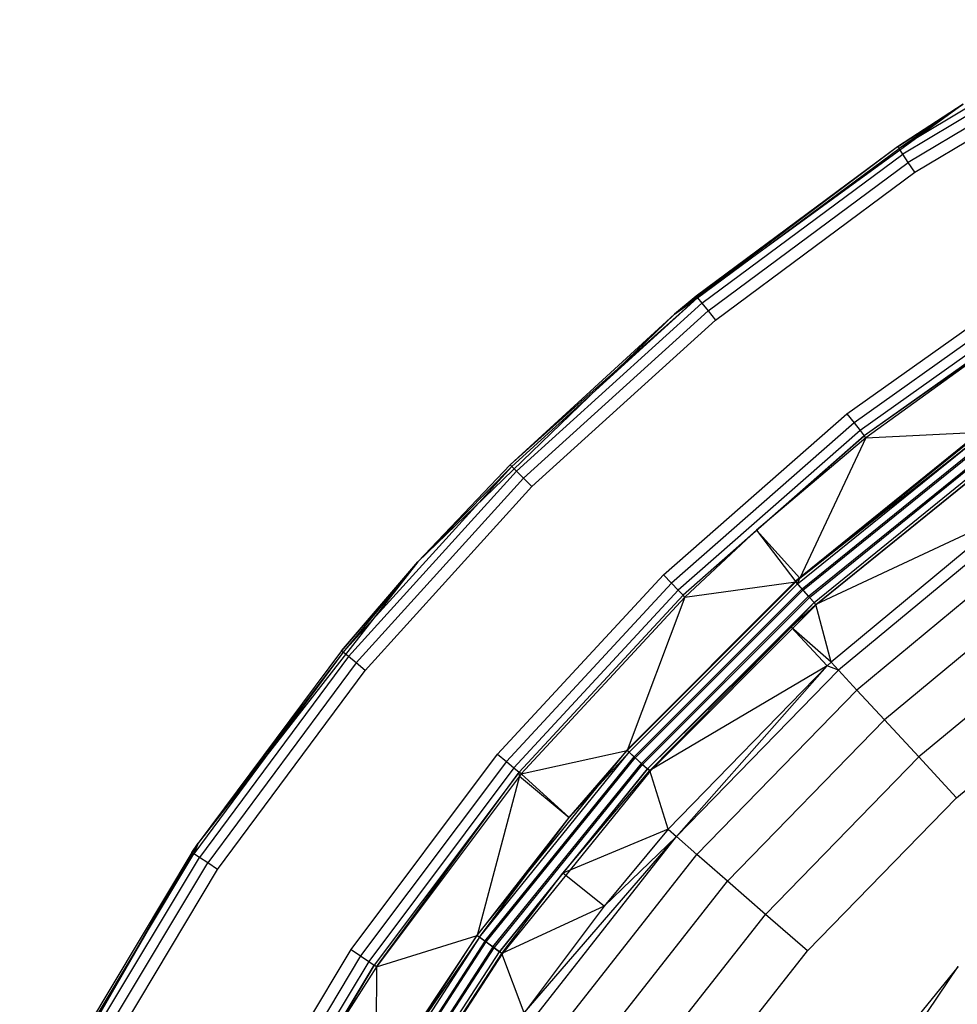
# Model space of a CAD drawing. Extents: x 0.04 to 8.34, y -4.15 to 4.15.
# Tile 19 of 34: x 0.46 to 1.98, y 2.06 to 3.66. Entities that reach past the tile are written whole.
import ezdxf

# ---------------------------------------------------------------- set-up
doc = ezdxf.new("R2010")
doc.units = 0
doc.header["$LTSCALE"] = 2.54
doc.layers.get('0').update_dxf_attribs({"color": 13, "linetype": 'CONTINUOUS'})

# ---------------------------------------------------------------- blocks, each defined once
blk = doc.blocks.new('MONOO_STL')
at = {"color": 0}
for p, q in [((2.2369, 3.6566, 4.3162), (1.8879, 3.4474, 4.3162)), ((2.2369, 3.6566, 4.3162), (1.8879, 3.4474, 4.3162)), ((2.242, 3.6471, 4.2999), (1.8939, 3.4384, 4.2999)), ((2.242, 3.6471, 4.2999), (1.8939, 3.4384, 4.2999)), ((2.2496, 3.6328, 4.2891), (1.9029, 3.4249, 4.2891)), ((2.2496, 3.6328, 4.2891), (1.9029, 3.4249, 4.2891)), ((1.9135, 3.409, 4.2853), (2.2586, 3.6159, 4.2853)), ((1.9135, 3.409, 4.2853), (2.2586, 3.6159, 4.2853)), ((1.9922, 3.5194, 4.3853), (1.5238, 3.1791, 4.3853)), ((1.9922, 3.5194, 4.3853), (1.5238, 3.1791, 4.3853)), ((1.9922, 3.5194, 4.3353), (1.8857, 3.4506, 4.3353)), ((1.8857, 3.4506, 4.3353), (1.9922, 3.5194, 4.3853)), ((1.8857, 3.4506, 4.3353), (1.9922, 3.5194, 4.3853)), ((1.9922, 3.5194, 4.3353), (1.8857, 3.4506, 4.3353)), ((1.9922, 3.5194, 4.3353), (1.8879, 3.4474, 4.3162)), ((1.9922, 3.5194, 4.3353), (1.8879, 3.4474, 4.3162)), ((1.8857, 3.4506, 4.3353), (1.5238, 3.1791, 4.3853)), ((1.8857, 3.4506, 4.3353), (1.5238, 3.1791, 4.3853)), ((1.8857, 3.4506, 4.3353), (1.5586, 3.208, 4.3353)), ((1.8857, 3.4506, 4.3353), (1.5586, 3.208, 4.3353)), ((1.8879, 3.4474, 4.3162), (1.8857, 3.4506, 4.3353)), ((1.8879, 3.4474, 4.3162), (1.8857, 3.4506, 4.3353)), ((1.561, 3.2051, 4.3162), (1.8879, 3.4474, 4.3162)), ((1.561, 3.2051, 4.3162), (1.8879, 3.4474, 4.3162)), ((1.5679, 3.1967, 4.2999), (1.8939, 3.4384, 4.2999)), ((1.5679, 3.1967, 4.2999), (1.8939, 3.4384, 4.2999)), ((1.8939, 3.4384, 4.2999), (1.8879, 3.4474, 4.3162)), ((1.8939, 3.4384, 4.2999), (1.8879, 3.4474, 4.3162)), ((1.9029, 3.4249, 4.2891), (1.8939, 3.4384, 4.2999)), ((1.9029, 3.4249, 4.2891), (1.8939, 3.4384, 4.2999)), ((1.5782, 3.1841, 4.2891), (1.9029, 3.4249, 4.2891)), ((1.5782, 3.1841, 4.2891), (1.9029, 3.4249, 4.2891)), ((1.9135, 3.409, 4.2853), (1.9029, 3.4249, 4.2891)), ((1.9135, 3.409, 4.2853), (1.9029, 3.4249, 4.2891)), ((1.5903, 3.1693, 4.2853), (1.9135, 3.409, 4.2853)), ((1.5903, 3.1693, 4.2853), (1.9135, 3.409, 4.2853)), ((1.8033, 3.0172, 4.3853), (2.1262, 3.2467, 4.3853)), ((1.8033, 3.0172, 4.3853), (2.1262, 3.2467, 4.3853)), ((2.1362, 3.231, 4.3889), (1.8149, 3.0026, 4.3889)), ((2.1362, 3.231, 4.3889), (1.8149, 3.0026, 4.3889)), ((2.1448, 3.2176, 4.3992), (1.8248, 2.9901, 4.3992)), ((2.1448, 3.2176, 4.3992), (1.8248, 2.9901, 4.3992)), ((1.2569, 2.9345, 4.3353), (1.561, 3.2051, 4.3162)), ((1.2569, 2.9345, 4.3353), (1.561, 3.2051, 4.3162)), ((1.2596, 2.9318, 4.3162), (1.561, 3.2051, 4.3162)), ((1.2596, 2.9318, 4.3162), (1.561, 3.2051, 4.3162)), ((1.2672, 2.9241, 4.2999), (1.5679, 3.1967, 4.2999)), ((1.2672, 2.9241, 4.2999), (1.5679, 3.1967, 4.2999)), ((1.5586, 3.208, 4.3353), (1.5238, 3.1791, 4.3853)), ((1.5586, 3.208, 4.3353), (1.5238, 3.1791, 4.3353)), ((1.5586, 3.208, 4.3353), (1.5238, 3.1791, 4.3853)), ((1.5586, 3.208, 4.3353), (1.5238, 3.1791, 4.3353)), ((1.5238, 3.1791, 4.3353), (1.561, 3.2051, 4.3162)), ((1.5238, 3.1791, 4.3353), (1.561, 3.2051, 4.3162)), ((1.561, 3.2051, 4.3162), (1.5586, 3.208, 4.3353)), ((1.561, 3.2051, 4.3162), (1.5586, 3.208, 4.3353)), ((1.561, 3.2051, 4.3162), (1.5679, 3.1967, 4.2999)), ((1.561, 3.2051, 4.3162), (1.5679, 3.1967, 4.2999)), ((1.5679, 3.1967, 4.2999), (1.5782, 3.1841, 4.2891)), ((1.5679, 3.1967, 4.2999), (1.5782, 3.1841, 4.2891)), ((2.1507, 3.2083, 4.4147), (1.8316, 2.9815, 4.4147)), ((2.1507, 3.2083, 4.4147), (1.8316, 2.9815, 4.4147)), ((1.5238, 3.1791, 4.3853), (1.1073, 2.7769, 4.3853)), ((1.5238, 3.1791, 4.3853), (1.1073, 2.7769, 4.3853)), ((1.5238, 3.1791, 4.3353), (1.2569, 2.9345, 4.3353)), ((1.2569, 2.9345, 4.3353), (1.5238, 3.1791, 4.3853)), ((1.2569, 2.9345, 4.3353), (1.5238, 3.1791, 4.3853)), ((1.5238, 3.1791, 4.3353), (1.2569, 2.9345, 4.3353)), ((1.2787, 2.9127, 4.2891), (1.5782, 3.1841, 4.2891)), ((1.2787, 2.9127, 4.2891), (1.5782, 3.1841, 4.2891)), ((1.5238, 3.1791, 4.3353), (1.5238, 3.1791, 4.3853)), ((1.5238, 3.1791, 4.3353), (1.5238, 3.1791, 4.3853)), ((1.5782, 3.1841, 4.2891), (1.5903, 3.1693, 4.2853)), ((1.5782, 3.1841, 4.2891), (1.5903, 3.1693, 4.2853)), ((1.2922, 2.8991, 4.2853), (1.5903, 3.1693, 4.2853)), ((1.2922, 2.8991, 4.2853), (1.5903, 3.1693, 4.2853)), ((2.0958, 3.1675, 4.4331), (1.8316, 2.9815, 4.4147)), ((2.0958, 3.1675, 4.4331), (1.8316, 2.9815, 4.4147)), ((2.0958, 3.1675, 4.4331), (1.8343, 2.978, 4.4331)), ((2.0958, 3.1675, 4.4331), (1.8343, 2.978, 4.4331)), ((1.5058, 2.7557, 4.3853), (1.8033, 3.0172, 4.3853)), ((1.5058, 2.7557, 4.3853), (1.8033, 3.0172, 4.3853)), ((1.8033, 3.0172, 4.3853), (1.8149, 3.0026, 4.3889)), ((1.8033, 3.0172, 4.3853), (1.8149, 3.0026, 4.3889)), ((1.8149, 3.0026, 4.3889), (1.5188, 2.7423, 4.3889)), ((1.8149, 3.0026, 4.3889), (1.5188, 2.7423, 4.3889)), ((1.8248, 2.9901, 4.3992), (1.5299, 2.7309, 4.3992)), ((1.8248, 2.9901, 4.3992), (1.5299, 2.7309, 4.3992)), ((2.0201, 2.9884, 4.2853), (1.7197, 2.7451, 4.2853)), ((2.0201, 2.9884, 4.2853), (1.7197, 2.7451, 4.2853)), ((1.727, 2.7504, 6.8375), (2.0207, 2.9876, 6.8375)), ((1.727, 2.7504, 6.8375), (2.0207, 2.9876, 6.8375)), ((1.8149, 3.0026, 4.3889), (1.8248, 2.9901, 4.3992)), ((1.8149, 3.0026, 4.3889), (1.8248, 2.9901, 4.3992)), ((1.8248, 2.9901, 4.3992), (1.8316, 2.9815, 4.4147)), ((1.8248, 2.9901, 4.3992), (1.8316, 2.9815, 4.4147)), ((1.8343, 2.978, 4.4331), (2.0207, 2.9876, 6.8375)), ((1.8343, 2.978, 4.4331), (2.0207, 2.9876, 6.8375)), ((1.8316, 2.9815, 4.4147), (1.5375, 2.723, 4.4147)), ((1.8316, 2.9815, 4.4147), (1.5375, 2.723, 4.4147)), ((1.6569, 2.8286, 4.4331), (1.8316, 2.9815, 4.4147)), ((1.6569, 2.8286, 4.4331), (1.8316, 2.9815, 4.4147)), ((1.8343, 2.978, 4.4331), (1.6569, 2.8286, 4.4331)), ((1.8343, 2.978, 4.4331), (1.6569, 2.8286, 4.4331)), ((1.7232, 2.7411, 6.8559), (2.0233, 2.9841, 6.8559)), ((1.7232, 2.7411, 6.8559), (2.0233, 2.9841, 6.8559)), ((1.727, 2.7504, 6.8375), (2.0233, 2.9841, 6.8559)), ((1.727, 2.7504, 6.8375), (2.0233, 2.9841, 6.8559)), ((1.8343, 2.978, 4.4331), (1.727, 2.7504, 6.8375)), ((1.8343, 2.978, 4.4331), (1.727, 2.7504, 6.8375)), ((1.7306, 2.733, 6.8714), (2.0297, 2.9752, 6.8714)), ((1.7306, 2.733, 6.8714), (2.0297, 2.9752, 6.8714)), ((1.7321, 2.7312, 4.2889), (2.0311, 2.9733, 4.2889)), ((1.7321, 2.7312, 4.2889), (2.0311, 2.9733, 4.2889)), ((1.8343, 2.978, 4.4331), (1.8316, 2.9815, 4.4147)), ((1.8343, 2.978, 4.4331), (1.8316, 2.9815, 4.4147)), ((1.7413, 2.7211, 6.8817), (2.0391, 2.9623, 6.8817)), ((1.7413, 2.7211, 6.8817), (2.0391, 2.9623, 6.8817)), ((1.7428, 2.7194, 4.2992), (2.0405, 2.9604, 4.2992)), ((1.7428, 2.7194, 4.2992), (2.0405, 2.9604, 4.2992)), ((1.7501, 2.7112, 4.3147), (2.0469, 2.9516, 4.3147)), ((1.7501, 2.7112, 4.3147), (2.0469, 2.9516, 4.3147)), ((1.7531, 2.708, 4.3331), (2.0495, 2.948, 4.3331)), ((1.7531, 2.708, 4.3331), (2.0495, 2.948, 4.3331)), ((2.0501, 2.9472, 6.8853), (1.7537, 2.7073, 6.8853)), ((2.0501, 2.9472, 6.8853), (1.7537, 2.7073, 6.8853)), ((1.2596, 2.9318, 4.3162), (0.9863, 2.6303, 4.3162)), ((1.2596, 2.9318, 4.3162), (0.9863, 2.6303, 4.3162)), ((1.2672, 2.9241, 4.2999), (0.9947, 2.6234, 4.2999)), ((1.2672, 2.9241, 4.2999), (0.9947, 2.6234, 4.2999)), ((1.2569, 2.9345, 4.3353), (1.1073, 2.7769, 4.3853)), ((1.2569, 2.9345, 4.3353), (1.1073, 2.7769, 4.3353)), ((1.2569, 2.9345, 4.3353), (1.1073, 2.7769, 4.3853)), ((1.2569, 2.9345, 4.3353), (1.1073, 2.7769, 4.3353)), ((1.2596, 2.9318, 4.3162), (1.1073, 2.7769, 4.3353)), ((1.2596, 2.9318, 4.3162), (1.1073, 2.7769, 4.3353)), ((1.2569, 2.9345, 4.3353), (1.2596, 2.9318, 4.3162)), ((1.2569, 2.9345, 4.3353), (1.2596, 2.9318, 4.3162)), ((1.2672, 2.9241, 4.2999), (1.2596, 2.9318, 4.3162)), ((1.2672, 2.9241, 4.2999), (1.2596, 2.9318, 4.3162)), ((1.2787, 2.9127, 4.2891), (1.2672, 2.9241, 4.2999)), ((1.2787, 2.9127, 4.2891), (1.2672, 2.9241, 4.2999)), ((1.2787, 2.9127, 4.2891), (1.0072, 2.6132, 4.2891)), ((1.2787, 2.9127, 4.2891), (1.0072, 2.6132, 4.2891)), ((1.2922, 2.8991, 4.2853), (1.2787, 2.9127, 4.2891)), ((1.2922, 2.8991, 4.2853), (1.2787, 2.9127, 4.2891)), ((1.022, 2.601, 4.2853), (1.2922, 2.8991, 4.2853)), ((1.022, 2.601, 4.2853), (1.2922, 2.8991, 4.2853)), ((2.0694, 2.8561, 6.2984), (1.7531, 2.708, 4.3331)), ((2.0694, 2.8561, 6.2984), (1.7531, 2.708, 4.3331)), ((2.0694, 2.8561, 6.2984), (1.7778, 2.6144, 6.2984)), ((2.0694, 2.8561, 6.2984), (1.7778, 2.6144, 6.2984)), ((1.6569, 2.8286, 4.4331), (1.5375, 2.723, 4.4147)), ((1.6569, 2.8286, 4.4331), (1.5375, 2.723, 4.4147)), ((1.6569, 2.8286, 4.4331), (1.5406, 2.7199, 4.4331)), ((1.6569, 2.8286, 4.4331), (1.5406, 2.7199, 4.4331)), ((1.6569, 2.8286, 4.4331), (1.727, 2.7504, 6.8375)), ((1.6569, 2.8286, 4.4331), (1.727, 2.7504, 6.8375)), ((1.6569, 2.8286, 4.4331), (1.7203, 2.7444, 6.8375)), ((1.6569, 2.8286, 4.4331), (1.7203, 2.7444, 6.8375)), ((2.08, 2.8418, 6.3879), (1.7899, 2.6013, 6.3879)), ((2.08, 2.8418, 6.3879), (1.7899, 2.6013, 6.3879)), ((2.1062, 2.8066, 6.4679), (1.8197, 2.5691, 6.4679)), ((2.1062, 2.8066, 6.4679), (1.8197, 2.5691, 6.4679)), ((1.1073, 2.7769, 4.3853), (0.7508, 2.3207, 4.3853)), ((1.1073, 2.7769, 4.3853), (0.7508, 2.3207, 4.3853)), ((1.1073, 2.7769, 4.3353), (0.9834, 2.6327, 4.3353)), ((0.9834, 2.6327, 4.3353), (1.1073, 2.7769, 4.3853)), ((0.9834, 2.6327, 4.3353), (1.1073, 2.7769, 4.3853)), ((1.1073, 2.7769, 4.3353), (0.9834, 2.6327, 4.3353)), ((1.1073, 2.7769, 4.3353), (0.9863, 2.6303, 4.3162)), ((1.1073, 2.7769, 4.3353), (0.9863, 2.6303, 4.3162)), ((1.1073, 2.7769, 4.3353), (1.1073, 2.7769, 4.3853)), ((1.1073, 2.7769, 4.3353), (1.1073, 2.7769, 4.3853)), ((1.2367, 2.4649, 4.3853), (1.5058, 2.7557, 4.3853)), ((1.2367, 2.4649, 4.3853), (1.5058, 2.7557, 4.3853)), ((1.5058, 2.7557, 4.3853), (1.5188, 2.7423, 4.3889)), ((1.5058, 2.7557, 4.3853), (1.5188, 2.7423, 4.3889)), ((1.7203, 2.7444, 6.8375), (1.727, 2.7504, 6.8375)), ((1.7203, 2.7444, 6.8375), (1.727, 2.7504, 6.8375)), ((1.7232, 2.7411, 6.8559), (1.727, 2.7504, 6.8375)), ((1.7232, 2.7411, 6.8559), (1.727, 2.7504, 6.8375)), ((2.1455, 2.7537, 6.531), (1.8644, 2.5206, 6.531)), ((2.1455, 2.7537, 6.531), (1.8644, 2.5206, 6.531)), ((1.5188, 2.7423, 4.3889), (1.251, 2.453, 4.3889)), ((1.5188, 2.7423, 4.3889), (1.251, 2.453, 4.3889)), ((1.7197, 2.7451, 4.2853), (1.4463, 2.4717, 4.2853)), ((1.7197, 2.7451, 4.2853), (1.4463, 2.4717, 4.2853)), ((1.447, 2.4711, 6.8375), (1.7203, 2.7444, 6.8375)), ((1.447, 2.4711, 6.8375), (1.7203, 2.7444, 6.8375)), ((1.7232, 2.7411, 6.8559), (1.4502, 2.4681, 6.8559)), ((1.7232, 2.7411, 6.8559), (1.4502, 2.4681, 6.8559)), ((1.7306, 2.733, 6.8714), (1.4584, 2.4608, 6.8714)), ((1.7306, 2.733, 6.8714), (1.4584, 2.4608, 6.8714)), ((1.5188, 2.7423, 4.3889), (1.5299, 2.7309, 4.3992)), ((1.5188, 2.7423, 4.3889), (1.5299, 2.7309, 4.3992)), ((1.5406, 2.7199, 4.4331), (1.7203, 2.7444, 6.8375)), ((1.5406, 2.7199, 4.4331), (1.7203, 2.7444, 6.8375)), ((1.7197, 2.7451, 4.2853), (1.7321, 2.7312, 4.2889)), ((1.7197, 2.7451, 4.2853), (1.7321, 2.7312, 4.2889)), ((1.7203, 2.7444, 6.8375), (1.7232, 2.7411, 6.8559)), ((1.7203, 2.7444, 6.8375), (1.7232, 2.7411, 6.8559)), ((1.7306, 2.733, 6.8714), (1.7232, 2.7411, 6.8559)), ((1.7306, 2.733, 6.8714), (1.7232, 2.7411, 6.8559)), ((1.7413, 2.7211, 6.8817), (1.7306, 2.733, 6.8714)), ((1.7413, 2.7211, 6.8817), (1.7306, 2.733, 6.8714)), ((1.5299, 2.7309, 4.3992), (1.2632, 2.4428, 4.3992)), ((1.5299, 2.7309, 4.3992), (1.2632, 2.4428, 4.3992)), ((1.5375, 2.723, 4.4147), (1.2716, 2.4357, 4.4147)), ((1.5375, 2.723, 4.4147), (1.2716, 2.4357, 4.4147)), ((1.5406, 2.7199, 4.4331), (1.275, 2.4329, 4.4331)), ((1.5406, 2.7199, 4.4331), (1.275, 2.4329, 4.4331)), ((1.5406, 2.7199, 4.4331), (1.447, 2.4711, 6.8375)), ((1.5406, 2.7199, 4.4331), (1.447, 2.4711, 6.8375)), ((1.4601, 2.4592, 4.2889), (1.7321, 2.7312, 4.2889)), ((1.4601, 2.4592, 4.2889), (1.7321, 2.7312, 4.2889)), ((1.7413, 2.7211, 6.8817), (1.4702, 2.4501, 6.8817)), ((1.7413, 2.7211, 6.8817), (1.4702, 2.4501, 6.8817)), ((1.472, 2.4485, 4.2992), (1.7428, 2.7194, 4.2992)), ((1.472, 2.4485, 4.2992), (1.7428, 2.7194, 4.2992)), ((1.5299, 2.7309, 4.3992), (1.5375, 2.723, 4.4147)), ((1.5299, 2.7309, 4.3992), (1.5375, 2.723, 4.4147)), ((1.5406, 2.7199, 4.4331), (1.5375, 2.723, 4.4147)), ((1.5406, 2.7199, 4.4331), (1.5375, 2.723, 4.4147)), ((1.7321, 2.7312, 4.2889), (1.7428, 2.7194, 4.2992)), ((1.7321, 2.7312, 4.2889), (1.7428, 2.7194, 4.2992)), ((1.7537, 2.7073, 6.8853), (1.7413, 2.7211, 6.8817)), ((1.7537, 2.7073, 6.8853), (1.7413, 2.7211, 6.8817)), ((1.7428, 2.7194, 4.2992), (1.7501, 2.7112, 4.3147)), ((1.7428, 2.7194, 4.2992), (1.7501, 2.7112, 4.3147)), ((1.4801, 2.4412, 4.3147), (1.7501, 2.7112, 4.3147)), ((1.4801, 2.4412, 4.3147), (1.7501, 2.7112, 4.3147)), ((1.7537, 2.7073, 6.8853), (1.4841, 2.4376, 6.8853)), ((1.7537, 2.7073, 6.8853), (1.4841, 2.4376, 6.8853)), ((1.7129, 2.6712, 4.3331), (1.7501, 2.7112, 4.3147)), ((1.7129, 2.6712, 4.3331), (1.7501, 2.7112, 4.3147)), ((1.7129, 2.6712, 4.3331), (1.7531, 2.708, 4.3331)), ((1.7129, 2.6712, 4.3331), (1.7531, 2.708, 4.3331)), ((1.7531, 2.708, 4.3331), (1.7501, 2.7112, 4.3147)), ((1.7531, 2.708, 4.3331), (1.7501, 2.7112, 4.3147)), ((1.7778, 2.6144, 6.2984), (1.7531, 2.708, 4.3331)), ((1.7778, 2.6144, 6.2984), (1.7531, 2.708, 4.3331)), ((2.1944, 2.688, 6.5714), (1.9199, 2.4605, 6.5714)), ((2.1944, 2.688, 6.5714), (1.9199, 2.4605, 6.5714)), ((1.7129, 2.6712, 4.3331), (1.4801, 2.4412, 4.3147)), ((1.7129, 2.6712, 4.3331), (1.4801, 2.4412, 4.3147)), ((1.4834, 2.4383, 4.3331), (1.7129, 2.6712, 4.3331)), ((1.4834, 2.4383, 4.3331), (1.7129, 2.6712, 4.3331)), ((1.7778, 2.6144, 6.2984), (1.7129, 2.6712, 4.3331)), ((1.7778, 2.6144, 6.2984), (1.7129, 2.6712, 4.3331)), ((1.7712, 2.6083, 6.2984), (1.7129, 2.6712, 4.3331)), ((1.7712, 2.6083, 6.2984), (1.7129, 2.6712, 4.3331)), ((0.9863, 2.6303, 4.3162), (0.7439, 2.3035, 4.3162)), ((0.9863, 2.6303, 4.3162), (0.7439, 2.3035, 4.3162)), ((0.9834, 2.6327, 4.3353), (0.7508, 2.3207, 4.3853)), ((0.9834, 2.6327, 4.3353), (0.7508, 2.3207, 4.3353)), ((0.9834, 2.6327, 4.3353), (0.7508, 2.3207, 4.3853)), ((0.9834, 2.6327, 4.3353), (0.7508, 2.3207, 4.3353)), ((0.9863, 2.6303, 4.3162), (0.7508, 2.3207, 4.3353)), ((0.9863, 2.6303, 4.3162), (0.7508, 2.3207, 4.3353)), ((0.9947, 2.6234, 4.2999), (0.7529, 2.2975, 4.2999)), ((0.9947, 2.6234, 4.2999), (0.7529, 2.2975, 4.2999)), ((0.9834, 2.6327, 4.3353), (0.9863, 2.6303, 4.3162)), ((0.9834, 2.6327, 4.3353), (0.9863, 2.6303, 4.3162)), ((0.9947, 2.6234, 4.2999), (0.9863, 2.6303, 4.3162)), ((0.9947, 2.6234, 4.2999), (0.9863, 2.6303, 4.3162)), ((1.0072, 2.6132, 4.2891), (0.9947, 2.6234, 4.2999)), ((1.0072, 2.6132, 4.2891), (0.9947, 2.6234, 4.2999)), ((1.0072, 2.6132, 4.2891), (0.7664, 2.2885, 4.2891)), ((1.0072, 2.6132, 4.2891), (0.7664, 2.2885, 4.2891)), ((1.022, 2.601, 4.2853), (1.0072, 2.6132, 4.2891)), ((1.022, 2.601, 4.2853), (1.0072, 2.6132, 4.2891)), ((1.7712, 2.6083, 6.2984), (1.4834, 2.4383, 4.3331)), ((1.7712, 2.6083, 6.2984), (1.4834, 2.4383, 4.3331)), ((1.7712, 2.6083, 6.2984), (1.5136, 2.3431, 6.2984)), ((1.7712, 2.6083, 6.2984), (1.5136, 2.3431, 6.2984)), ((1.7712, 2.6083, 6.2984), (1.527, 2.3313, 6.3879)), ((1.7712, 2.6083, 6.2984), (1.527, 2.3313, 6.3879)), ((1.7778, 2.6144, 6.2984), (1.7712, 2.6083, 6.2984)), ((1.7778, 2.6144, 6.2984), (1.7712, 2.6083, 6.2984)), ((1.7899, 2.6013, 6.3879), (1.7712, 2.6083, 6.2984)), ((1.7899, 2.6013, 6.3879), (1.7712, 2.6083, 6.2984)), ((1.7778, 2.6144, 6.2984), (1.7899, 2.6013, 6.3879)), ((1.7778, 2.6144, 6.2984), (1.7899, 2.6013, 6.3879)), ((1.9811, 2.3942, 6.5853), (2.2481, 2.6156, 6.5853)), ((1.9811, 2.3942, 6.5853), (2.2481, 2.6156, 6.5853)), ((0.7823, 2.2778, 4.2853), (1.022, 2.601, 4.2853)), ((0.7823, 2.2778, 4.2853), (1.022, 2.601, 4.2853)), ((1.7899, 2.6013, 6.3879), (1.527, 2.3313, 6.3879)), ((1.7899, 2.6013, 6.3879), (1.527, 2.3313, 6.3879)), ((1.7899, 2.6013, 6.3879), (1.8197, 2.5691, 6.4679)), ((1.7899, 2.6013, 6.3879), (1.8197, 2.5691, 6.4679)), ((1.8197, 2.5691, 6.4679), (1.5601, 2.3024, 6.4679)), ((1.8197, 2.5691, 6.4679), (1.5601, 2.3024, 6.4679)), ((1.8644, 2.5206, 6.531), (1.8197, 2.5691, 6.4679)), ((1.8644, 2.5206, 6.531), (1.8197, 2.5691, 6.4679)), ((1.8644, 2.5206, 6.531), (1.6097, 2.259, 6.531)), ((1.8644, 2.5206, 6.531), (1.6097, 2.259, 6.531)), ((1.9199, 2.4605, 6.5714), (1.8644, 2.5206, 6.531)), ((1.9199, 2.4605, 6.5714), (1.8644, 2.5206, 6.531)), ((0.9989, 2.148, 4.3853), (1.2367, 2.4649, 4.3853)), ((0.9989, 2.148, 4.3853), (1.2367, 2.4649, 4.3853)), ((1.4463, 2.4717, 4.2853), (1.2029, 2.1712, 4.2853)), ((1.4463, 2.4717, 4.2853), (1.2029, 2.1712, 4.2853)), ((1.2073, 2.1681, 6.8559), (1.4502, 2.4681, 6.8559)), ((1.2073, 2.1681, 6.8559), (1.4502, 2.4681, 6.8559)), ((1.2161, 2.1616, 6.8714), (1.4584, 2.4608, 6.8714)), ((1.2161, 2.1616, 6.8714), (1.4584, 2.4608, 6.8714)), ((1.2367, 2.4649, 4.3853), (1.251, 2.453, 4.3889)), ((1.2367, 2.4649, 4.3853), (1.251, 2.453, 4.3889)), ((1.275, 2.4329, 4.4331), (1.447, 2.4711, 6.8375)), ((1.275, 2.4329, 4.4331), (1.447, 2.4711, 6.8375)), ((1.3528, 2.3623, 6.8375), (1.447, 2.4711, 6.8375)), ((1.3528, 2.3623, 6.8375), (1.447, 2.4711, 6.8375)), ((1.3528, 2.3623, 6.8375), (1.4502, 2.4681, 6.8559)), ((1.3528, 2.3623, 6.8375), (1.4502, 2.4681, 6.8559)), ((1.4463, 2.4717, 4.2853), (1.4601, 2.4592, 4.2889)), ((1.4463, 2.4717, 4.2853), (1.4601, 2.4592, 4.2889)), ((1.4502, 2.4681, 6.8559), (1.447, 2.4711, 6.8375)), ((1.4502, 2.4681, 6.8559), (1.447, 2.4711, 6.8375)), ((1.4584, 2.4608, 6.8714), (1.4502, 2.4681, 6.8559)), ((1.4584, 2.4608, 6.8714), (1.4502, 2.4681, 6.8559)), ((1.4702, 2.4501, 6.8817), (1.4584, 2.4608, 6.8714)), ((1.4702, 2.4501, 6.8817), (1.4584, 2.4608, 6.8714)), ((1.9199, 2.4605, 6.5714), (1.6713, 2.2051, 6.5714)), ((1.9199, 2.4605, 6.5714), (1.6713, 2.2051, 6.5714)), ((1.9811, 2.3942, 6.5853), (1.9199, 2.4605, 6.5714)), ((1.9811, 2.3942, 6.5853), (1.9199, 2.4605, 6.5714)), ((1.251, 2.453, 4.3889), (1.0143, 2.1376, 4.3889)), ((1.251, 2.453, 4.3889), (1.0143, 2.1376, 4.3889)), ((1.218, 2.1603, 4.2889), (1.4601, 2.4592, 4.2889)), ((1.218, 2.1603, 4.2889), (1.4601, 2.4592, 4.2889)), ((1.229, 2.1522, 6.8817), (1.4702, 2.4501, 6.8817)), ((1.229, 2.1522, 6.8817), (1.4702, 2.4501, 6.8817)), ((1.2309, 2.1509, 4.2992), (1.472, 2.4485, 4.2992)), ((1.2309, 2.1509, 4.2992), (1.472, 2.4485, 4.2992)), ((1.251, 2.453, 4.3889), (1.2632, 2.4428, 4.3992)), ((1.251, 2.453, 4.3889), (1.2632, 2.4428, 4.3992)), ((1.4601, 2.4592, 4.2889), (1.472, 2.4485, 4.2992)), ((1.4601, 2.4592, 4.2889), (1.472, 2.4485, 4.2992)), ((1.4841, 2.4376, 6.8853), (1.4702, 2.4501, 6.8817)), ((1.4841, 2.4376, 6.8853), (1.4702, 2.4501, 6.8817)), ((1.472, 2.4485, 4.2992), (1.4801, 2.4412, 4.3147)), ((1.472, 2.4485, 4.2992), (1.4801, 2.4412, 4.3147)), ((1.2632, 2.4428, 4.3992), (1.0276, 2.1287, 4.3992)), ((1.2632, 2.4428, 4.3992), (1.0276, 2.1287, 4.3992)), ((1.2716, 2.4357, 4.4147), (1.0367, 2.1226, 4.4147)), ((1.2716, 2.4357, 4.4147), (1.0367, 2.1226, 4.4147)), ((1.0403, 2.1202, 4.4331), (1.2716, 2.4357, 4.4147)), ((1.0403, 2.1202, 4.4331), (1.2716, 2.4357, 4.4147)), ((1.2721, 2.4294, 4.4331), (1.0403, 2.1202, 4.4331)), ((1.2721, 2.4294, 4.4331), (1.0403, 2.1202, 4.4331)), ((1.2721, 2.4294, 4.4331), (1.2037, 2.1707, 6.8375)), ((1.2721, 2.4294, 4.4331), (1.2037, 2.1707, 6.8375)), ((1.2398, 2.1444, 4.3147), (1.4801, 2.4412, 4.3147)), ((1.2398, 2.1444, 4.3147), (1.4801, 2.4412, 4.3147)), ((1.4841, 2.4376, 6.8853), (1.2441, 2.1413, 6.8853)), ((1.4841, 2.4376, 6.8853), (1.2441, 2.1413, 6.8853)), ((1.2632, 2.4428, 4.3992), (1.2716, 2.4357, 4.4147)), ((1.2632, 2.4428, 4.3992), (1.2716, 2.4357, 4.4147)), ((1.2721, 2.4294, 4.4331), (1.2716, 2.4357, 4.4147)), ((1.275, 2.4329, 4.4331), (1.2716, 2.4357, 4.4147)), ((1.275, 2.4329, 4.4331), (1.2721, 2.4294, 4.4331)), ((1.2721, 2.4294, 4.4331), (1.3528, 2.3623, 6.8375)), ((1.2721, 2.4294, 4.4331), (1.3528, 2.3623, 6.8375)), ((1.275, 2.4329, 4.4331), (1.3528, 2.3623, 6.8375)), ((1.275, 2.4329, 4.4331), (1.3528, 2.3623, 6.8375)), ((1.4801, 2.4412, 4.3147), (1.3424, 2.2719, 4.3331)), ((1.4801, 2.4412, 4.3147), (1.3424, 2.2719, 4.3331)), ((1.3424, 2.2719, 4.3331), (1.4834, 2.4383, 4.3331)), ((1.3424, 2.2719, 4.3331), (1.4834, 2.4383, 4.3331)), ((1.4834, 2.4383, 4.3331), (1.4801, 2.4412, 4.3147)), ((1.4834, 2.4383, 4.3331), (1.4801, 2.4412, 4.3147)), ((1.5136, 2.3431, 6.2984), (1.4834, 2.4383, 4.3331)), ((1.5136, 2.3431, 6.2984), (1.4834, 2.4383, 4.3331)), ((1.7392, 2.1457, 6.5853), (1.9811, 2.3942, 6.5853)), ((1.7392, 2.1457, 6.5853), (1.9811, 2.3942, 6.5853)), ((1.2037, 2.1707, 6.8375), (1.3528, 2.3623, 6.8375)), ((1.2037, 2.1707, 6.8375), (1.3528, 2.3623, 6.8375)), ((1.2073, 2.1681, 6.8559), (1.3528, 2.3623, 6.8375)), ((1.2073, 2.1681, 6.8559), (1.3528, 2.3623, 6.8375)), ((1.5136, 2.3431, 6.2984), (1.3424, 2.2719, 4.3331)), ((1.5136, 2.3431, 6.2984), (1.3424, 2.2719, 4.3331)), ((1.5136, 2.3431, 6.2984), (1.4095, 2.2184, 6.2984)), ((1.5136, 2.3431, 6.2984), (1.4095, 2.2184, 6.2984)), ((1.5136, 2.3431, 6.2984), (1.527, 2.3313, 6.3879)), ((1.5136, 2.3431, 6.2984), (1.527, 2.3313, 6.3879)), ((0.7508, 2.3207, 4.3853), (0.4614, 1.8192, 4.3853)), ((0.7508, 2.3207, 4.3853), (0.4614, 1.8192, 4.3853)), ((0.7508, 2.3207, 4.3353), (0.7408, 2.3056, 4.3353)), ((0.7408, 2.3056, 4.3353), (0.7508, 2.3207, 4.3853)), ((0.7408, 2.3056, 4.3353), (0.7508, 2.3207, 4.3853)), ((0.7508, 2.3207, 4.3353), (0.7408, 2.3056, 4.3353)), ((0.7508, 2.3207, 4.3353), (0.7439, 2.3035, 4.3162)), ((0.7508, 2.3207, 4.3353), (0.7439, 2.3035, 4.3162)), ((0.7508, 2.3207, 4.3353), (0.7508, 2.3207, 4.3853)), ((0.7508, 2.3207, 4.3353), (0.7508, 2.3207, 4.3853)), ((1.2797, 2.0452, 6.2984), (1.527, 2.3313, 6.3879)), ((1.2797, 2.0452, 6.2984), (1.527, 2.3313, 6.3879)), ((1.2943, 2.0349, 6.3879), (1.527, 2.3313, 6.3879)), ((1.2943, 2.0349, 6.3879), (1.527, 2.3313, 6.3879)), ((1.527, 2.3313, 6.3879), (1.4095, 2.2184, 6.2984)), ((1.527, 2.3313, 6.3879), (1.4095, 2.2184, 6.2984)), ((1.5601, 2.3024, 6.4679), (1.527, 2.3313, 6.3879)), ((1.5601, 2.3024, 6.4679), (1.527, 2.3313, 6.3879)), ((0.7408, 2.3056, 4.3353), (0.4614, 1.8192, 4.3853)), ((0.7408, 2.3056, 4.3353), (0.4614, 1.8192, 4.3853)), ((0.7408, 2.3056, 4.3353), (0.5314, 1.9563, 4.3353)), ((0.7408, 2.3056, 4.3353), (0.5314, 1.9563, 4.3353)), ((0.5347, 1.9545, 4.3162), (0.7439, 2.3035, 4.3162)), ((0.5347, 1.9545, 4.3162), (0.7439, 2.3035, 4.3162)), ((0.7439, 2.3035, 4.3162), (0.7408, 2.3056, 4.3353)), ((0.7439, 2.3035, 4.3162), (0.7408, 2.3056, 4.3353)), ((0.7529, 2.2975, 4.2999), (0.7439, 2.3035, 4.3162)), ((0.7529, 2.2975, 4.2999), (0.7439, 2.3035, 4.3162)), ((1.3302, 2.0097, 6.4679), (1.5601, 2.3024, 6.4679)), ((1.3302, 2.0097, 6.4679), (1.5601, 2.3024, 6.4679)), ((1.6097, 2.259, 6.531), (1.5601, 2.3024, 6.4679)), ((1.6097, 2.259, 6.531), (1.5601, 2.3024, 6.4679)), ((0.5443, 1.9494, 4.2999), (0.7529, 2.2975, 4.2999)), ((0.5443, 1.9494, 4.2999), (0.7529, 2.2975, 4.2999)), ((0.5586, 1.9417, 4.2891), (0.7664, 2.2885, 4.2891)), ((0.5586, 1.9417, 4.2891), (0.7664, 2.2885, 4.2891)), ((0.7664, 2.2885, 4.2891), (0.7529, 2.2975, 4.2999)), ((0.7664, 2.2885, 4.2891), (0.7529, 2.2975, 4.2999)), ((0.7823, 2.2778, 4.2853), (0.7664, 2.2885, 4.2891)), ((0.7823, 2.2778, 4.2853), (0.7664, 2.2885, 4.2891)), ((0.5755, 1.9327, 4.2853), (0.7823, 2.2778, 4.2853)), ((0.5755, 1.9327, 4.2853), (0.7823, 2.2778, 4.2853)), ((1.3424, 2.2719, 4.3331), (1.2398, 2.1444, 4.3147)), ((1.3424, 2.2719, 4.3331), (1.2398, 2.1444, 4.3147)), ((1.2434, 2.1418, 4.3331), (1.3424, 2.2719, 4.3331)), ((1.2434, 2.1418, 4.3331), (1.3424, 2.2719, 4.3331)), ((1.4095, 2.2184, 6.2984), (1.3424, 2.2719, 4.3331)), ((1.4095, 2.2184, 6.2984), (1.3424, 2.2719, 4.3331)), ((1.3842, 1.9718, 6.531), (1.6097, 2.259, 6.531)), ((1.3842, 1.9718, 6.531), (1.6097, 2.259, 6.531)), ((1.6713, 2.2051, 6.5714), (1.6097, 2.259, 6.531)), ((1.6713, 2.2051, 6.5714), (1.6097, 2.259, 6.531)), ((1.4095, 2.2184, 6.2984), (1.2434, 2.1418, 4.3331)), ((1.4095, 2.2184, 6.2984), (1.2434, 2.1418, 4.3331)), ((1.4095, 2.2184, 6.2984), (1.2797, 2.0452, 6.2984)), ((1.4095, 2.2184, 6.2984), (1.2797, 2.0452, 6.2984)), ((1.4512, 1.9247, 6.5714), (1.6713, 2.2051, 6.5714)), ((1.4512, 1.9247, 6.5714), (1.6713, 2.2051, 6.5714)), ((1.7392, 2.1457, 6.5853), (1.6713, 2.2051, 6.5714)), ((1.7392, 2.1457, 6.5853), (1.6713, 2.2051, 6.5714)), ((1.2029, 2.1712, 4.2853), (0.9924, 1.8469, 4.2853)), ((1.2029, 2.1712, 4.2853), (0.9924, 1.8469, 4.2853)), ((1.2073, 2.1681, 6.8559), (0.997, 1.8443, 6.8559)), ((1.2073, 2.1681, 6.8559), (0.997, 1.8443, 6.8559)), ((1.2161, 2.1616, 6.8714), (1.0065, 1.8388, 6.8714)), ((1.2161, 2.1616, 6.8714), (1.0065, 1.8388, 6.8714)), ((1.0085, 1.8376, 4.2889), (1.218, 2.1603, 4.2889)), ((1.0085, 1.8376, 4.2889), (1.218, 2.1603, 4.2889)), ((1.0391, 1.9238, 6.8375), (1.2037, 2.1707, 6.8375)), ((1.0391, 1.9238, 6.8375), (1.2037, 2.1707, 6.8375)), ((1.2073, 2.1681, 6.8559), (1.0391, 1.9238, 6.8375)), ((1.2073, 2.1681, 6.8559), (1.0391, 1.9238, 6.8375)), ((1.0403, 2.1202, 4.4331), (1.2037, 2.1707, 6.8375)), ((1.0403, 2.1202, 4.4331), (1.2037, 2.1707, 6.8375)), ((1.2029, 2.1712, 4.2853), (1.218, 2.1603, 4.2889)), ((1.2029, 2.1712, 4.2853), (1.218, 2.1603, 4.2889)), ((1.2037, 2.1707, 6.8375), (1.2073, 2.1681, 6.8559)), ((1.2037, 2.1707, 6.8375), (1.2073, 2.1681, 6.8559)), ((1.2161, 2.1616, 6.8714), (1.2073, 2.1681, 6.8559)), ((1.2161, 2.1616, 6.8714), (1.2073, 2.1681, 6.8559)), ((1.229, 2.1522, 6.8817), (1.2161, 2.1616, 6.8714)), ((1.229, 2.1522, 6.8817), (1.2161, 2.1616, 6.8714)), ((1.218, 2.1603, 4.2889), (1.2309, 2.1509, 4.2992)), ((1.218, 2.1603, 4.2889), (1.2309, 2.1509, 4.2992)), ((0.7949, 1.8084, 4.3853), (0.9989, 2.148, 4.3853)), ((0.7949, 1.8084, 4.3853), (0.9989, 2.148, 4.3853)), ((0.9989, 2.148, 4.3853), (1.0143, 2.1376, 4.3889)), ((0.9989, 2.148, 4.3853), (1.0143, 2.1376, 4.3889)), ((1.229, 2.1522, 6.8817), (1.0203, 1.8308, 6.8817)), ((1.229, 2.1522, 6.8817), (1.0203, 1.8308, 6.8817)), ((1.0223, 1.8296, 4.2992), (1.2309, 2.1509, 4.2992)), ((1.0223, 1.8296, 4.2992), (1.2309, 2.1509, 4.2992)), ((1.0318, 1.8242, 4.3147), (1.2398, 2.1444, 4.3147)), ((1.0318, 1.8242, 4.3147), (1.2398, 2.1444, 4.3147)), ((1.0356, 1.822, 4.3331), (1.2434, 2.1418, 4.3331)), ((1.0356, 1.822, 4.3331), (1.2434, 2.1418, 4.3331)), ((1.2441, 2.1413, 6.8853), (1.0364, 1.8215, 6.8853)), ((1.2441, 2.1413, 6.8853), (1.0364, 1.8215, 6.8853)), ((1.2441, 2.1413, 6.8853), (1.229, 2.1522, 6.8817)), ((1.2441, 2.1413, 6.8853), (1.229, 2.1522, 6.8817)), ((1.2309, 2.1509, 4.2992), (1.2398, 2.1444, 4.3147)), ((1.2309, 2.1509, 4.2992), (1.2398, 2.1444, 4.3147)), ((1.2434, 2.1418, 4.3331), (1.2398, 2.1444, 4.3147)), ((1.2434, 2.1418, 4.3331), (1.2398, 2.1444, 4.3147)), ((1.2797, 2.0452, 6.2984), (1.2434, 2.1418, 4.3331)), ((1.2797, 2.0452, 6.2984), (1.2434, 2.1418, 4.3331)), ((1.525, 1.8729, 6.5853), (1.7392, 2.1457, 6.5853)), ((1.525, 1.8729, 6.5853), (1.7392, 2.1457, 6.5853)), ((1.0143, 2.1376, 4.3889), (0.8114, 1.7997, 4.3889)), ((1.0143, 2.1376, 4.3889), (0.8114, 1.7997, 4.3889)), ((1.0276, 2.1287, 4.3992), (0.8254, 1.7922, 4.3992)), ((1.0276, 2.1287, 4.3992), (0.8254, 1.7922, 4.3992)), ((1.0143, 2.1376, 4.3889), (1.0276, 2.1287, 4.3992)), ((1.0143, 2.1376, 4.3889), (1.0276, 2.1287, 4.3992)), ((1.0276, 2.1287, 4.3992), (1.0367, 2.1226, 4.4147)), ((1.0276, 2.1287, 4.3992), (1.0367, 2.1226, 4.4147)), ((1.0367, 2.1226, 4.4147), (0.8351, 1.787, 4.4147)), ((1.0367, 2.1226, 4.4147), (0.8351, 1.787, 4.4147)), ((0.9495, 1.9785, 4.4331), (1.0367, 2.1226, 4.4147)), ((0.9495, 1.9785, 4.4331), (1.0367, 2.1226, 4.4147)), ((1.0403, 2.1202, 4.4331), (0.9495, 1.9785, 4.4331)), ((1.0403, 2.1202, 4.4331), (0.9495, 1.9785, 4.4331)), ((1.0403, 2.1202, 4.4331), (1.0367, 2.1226, 4.4147)), ((1.0403, 2.1202, 4.4331), (1.0367, 2.1226, 4.4147)), ((1.0403, 2.1202, 4.4331), (1.0391, 1.9238, 6.8375)), ((1.0403, 2.1202, 4.4331), (1.0391, 1.9238, 6.8375)), ((1.9838, 2.1203, 6.8853), (1.6723, 1.7388, 6.8853)), ((1.9838, 2.1203, 6.8853), (1.6723, 1.7388, 6.8853)), ((1.7698, 1.8028, 8.4879), (1.9838, 2.1203, 6.8853)), ((1.7698, 1.8028, 8.4879), (1.9838, 2.1203, 6.8853))]:
    blk.add_line(p, q, dxfattribs=at)

msp = doc.modelspace()

# ---------------------------------------------------------------- block references
at = {"color": 0}
msp.add_blockref('MONOO_STL', (0, 0), dxfattribs=at)

doc.saveas('drawing.dxf')
